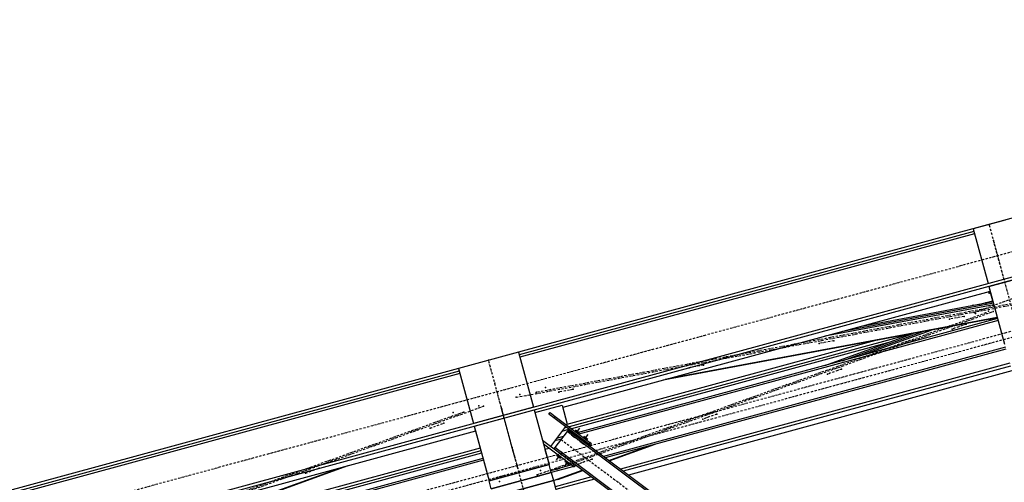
# Model space of a CAD drawing. Header units: millimetres. Extents: x 5305 to 84145, y 9066 to 76599.
# Tile 51 of 158: x 12607 to 17351, y 58284 to 60513. Entities that reach past the tile are written whole.
import ezdxf

# ---------------------------------------------------------------- set-up
doc = ezdxf.new("R2010")
doc.units = ezdxf.units.MM
doc.linetypes.add('STRICHPUNKT2', pattern=[18.5, 10, -4, 0.5, -4])
for name, color, linetype in [('01', 1, 'Continuous'), ('Kante-Höft', 7, 'Continuous'), ('Mitte-Höft', 1, 'Continuous')]:
    doc.layers.add(name, color=color, linetype=linetype)

# ---------------------------------------------------------------- blocks, each defined once
blk = doc.blocks.new('Stahlbau VA')
at = {"layer": 'Kante-Höft'}
for p, q in [((-17902.2, 26586.8), (-28802.1, 23625.3)), ((-17898.6, 26573.3), (-28798.4, 23611.9)), ((-19889.9, 26331.8), (-24425.5, 25099.5)), ((-22080.3, 25735.8), (-22234.7, 25693.9)), ((-22231.3, 25681.2), (-24421.8, 25086)), ((-22228.1, 25669.8), (-24418.7, 25074.6)), ((-22234.7, 25693.9), (-22162.8, 25429.2)), ((-22159.1, 25415.7), (-22004.7, 25457.7)), ((-22152.7, 25392.2), (-24212.6, 24832.6)), ((-22159.1, 25415.7), (-22083.8, 25138.4)), ((-22156.1, 25404.5), (-22083.8, 25138.4)), ((-22140.4, 25346.8), (-22152.7, 25392.2)), ((-22138.9, 25341.2), (-22781.2, 25221.5)), ((-22207.9, 25328.4), (-22140.4, 25346.8)), ((-22172.4, 25338.1), (-22172.8, 25339.6)), ((-22139.1, 25342.1), (-22144.9, 25340)), ((-22135.1, 25327.4), (-22950, 25175.6)), ((-22137, 25334.4), (-22864, 25199)), ((-22234.3, 25323.4), (-22235.5, 25327.9)), ((-22207.9, 25328.3), (-22207.9, 25328.4)), ((-22117.1, 25261), (-24143.3, 24710.4)), ((-22114.7, 25252.3), (-24134.2, 24703.6)), ((-22114.7, 25252.3), (-24134.2, 24703.6)), ((-22117.9, 25264.2), (-23728.4, 24964.1)), ((-22118.2, 25265), (-23718.9, 24966.7)), ((-22118.5, 25266.1), (-23705.2, 24970.4)), ((-22118.7, 25266.8), (-23695.7, 24973)), ((-22155.5, 25257.2), (-22153.8, 25251)), ((-22149.1, 25252.3), (-22150.6, 25258.1)), ((-22143.7, 25259.4), (-22142.2, 25254.1)), ((-22137.5, 25255.4), (-22138.8, 25260.3)), ((-22866.6, 25057.3), (-22480.8, 25196.6)), ((-22780.6, 25080.7), (-22436.8, 25204.8)), ((-22705.8, 25154.6), (-24192, 24750.9)), ((-22536.5, 25186.2), (-24181.8, 24739.2)), ((-22949.4, 25034.8), (-22523.1, 25188.7)), ((-24425.5, 25099.5), (-24715, 25020.9)), ((-24425.5, 25099.5), (-24353.4, 24834.1)), ((-22647.9, 25143.6), (-24169.7, 24730.2)), ((-22079.6, 25123), (-24016.4, 24596.7)), ((-22079.6, 25123), (-24016.4, 24596.7)), ((-22077.2, 25114.3), (-24007.3, 24589.9)), ((-24715, 25020.8), (-28285.6, 24050.7)), ((-24711.3, 25007.4), (-26901.9, 24412.2)), ((-24715, 25020.9), (-24642.9, 24755.5)), ((-22058.5, 25045.5), (-23934.8, 24535.7)), ((-22054.9, 25032), (-23920.6, 24525.1)), ((-22048.5, 25008.5), (-23895.8, 24506.5)), ((-24708.2, 24996), (-26898.8, 24400.8)), ((-24353.4, 24834.1), (-24642.9, 24755.5)), ((-24639.2, 24741.9), (-24349.7, 24820.6)), ((-24349.7, 24820.6), (-24278.3, 24557.7)), ((-24346.5, 24808.6), (-24215.7, 24844.1)), ((-24215.7, 24844.1), (-24190.8, 24752.5)), ((-24503, 24793.4), (-24503, 24793.5)), ((-24493.3, 24796.1), (-24493.3, 24796)), ((-24279.6, 24799.9), (-24273.6, 24807.9)), ((-24255.6, 24781.9), (-24279.6, 24799.9)), ((-24273.6, 24807.9), (-24249.6, 24789.9)), ((-24249.6, 24789.9), (-24255.6, 24781.9)), ((-24087.5, 24656.1), (-24255.6, 24781.9)), ((-24249.6, 24789.9), (-24081.5, 24664.1)), ((-24639.2, 24741.9), (-24567.8, 24479.1)), ((-24633.3, 24720.2), (-24567.8, 24479.1)), ((-24199.9, 24740.3), (-24271.2, 24645)), ((-24185.1, 24726), (-24217.1, 24717.3)), ((-24194, 24735.9), (-24205.6, 24732.7)), ((-24199.9, 24740.3), (-24198, 24738.8)), ((-24190.8, 24752.5), (-24193.9, 24748.3)), ((-24192, 24746.8), (-24193.9, 24748.3)), ((-24186.5, 24724), (-24191.3, 24717.6)), ((-24186.5, 24724), (-24185.3, 24725.6)), ((-24186.5, 24724), (-24114.5, 24670.1)), ((-24186.5, 24724), (-24114.5, 24670.1)), ((-24082.5, 24646.1), (-24186.5, 24724)), ((-21552.2, 22753.2), (-24186.5, 24724)), ((-24183.5, 24728), (-24185.3, 24725.6)), ((-24185.3, 24725.6), (-24113.3, 24671.7)), ((-24185.3, 24725.6), (-24081.3, 24647.7)), ((-24185.3, 24725.6), (-24081.3, 24647.7)), ((-24113.3, 24671.7), (-24185.3, 24725.6)), ((-24185.3, 24725.6), (-24185.3, 24725.6)), ((-24111.5, 24674.1), (-24183.5, 24728)), ((-24111.5, 24674.1), (-24183.5, 24728)), ((-24087.5, 24656.1), (-24183.5, 24728)), ((-24152.1, 24723.3), (-24132.9, 24708.9)), ((-24152.1, 24723.3), (-24132.9, 24708.9)), ((-24151.5, 24724.1), (-24132.3, 24709.7)), ((-24151.5, 24724.1), (-24132.3, 24709.7)), ((-24145.5, 24712.1), (-24130, 24732.9)), ((-24145.5, 24712.1), (-24130, 24732.9)), ((-24632.8, 24718.4), (-26625.7, 24177)), ((-24158.7, 24560.9), (-24309.9, 24673.9)), ((-24219.1, 24680.5), (-24251.1, 24671.8)), ((-24219.1, 24680.5), (-24251.1, 24671.8)), ((-24191.3, 24717.6), (-24250, 24639.1)), ((-24210.3, 24692.2), (-24242.4, 24683.5)), ((-21557, 22746.8), (-24191.3, 24717.6)), ((-21557, 22746.8), (-24191.3, 24717.6)), ((-24169.5, 24700), (-24150.3, 24685.7)), ((-24166.5, 24699), (-24152.1, 24688.3)), ((-24166.5, 24699), (-24152.1, 24688.3)), ((-24147.3, 24694.7), (-24161.7, 24705.5)), ((-24161.7, 24705.5), (-24161.7, 24705.5)), ((-24147.3, 24694.7), (-24161.7, 24705.5)), ((-24161.7, 24705.5), (-24161.7, 24705.5)), ((-24160.5, 24692.1), (-24159.3, 24693.7)), ((-24158.7, 24709.5), (-24144.3, 24698.7)), ((-24158.7, 24709.5), (-24144.3, 24698.7)), ((-24138.3, 24706.7), (-24152.7, 24717.5)), ((-24138.3, 24706.7), (-24152.7, 24717.5)), ((-24107.3, 24664.7), (-24121.7, 24675.5)), ((-24121.7, 24675.5), (-24121.7, 24675.5)), ((-24107.3, 24664.7), (-24121.7, 24675.5)), ((-24121.7, 24675.5), (-24121.7, 24675.5)), ((-24118.7, 24679.5), (-24104.3, 24668.7)), ((-24118.7, 24679.5), (-24104.3, 24668.7)), ((-24098.3, 24676.7), (-24112.7, 24687.5)), ((-24098.3, 24676.7), (-24112.7, 24687.5)), ((-24112.1, 24693.3), (-24092.9, 24678.9)), ((-24112.1, 24693.3), (-24092.9, 24678.9)), ((-24111.5, 24694.1), (-24092.3, 24679.7)), ((-24111.5, 24694.1), (-24092.3, 24679.7)), ((-24103.5, 24668.1), (-24111.5, 24674.1)), ((-24103.5, 24668.1), (-24111.5, 24674.1)), ((-24111.5, 24674.1), (-24111.5, 24674.1)), ((-24111.5, 24674.1), (-24111.5, 24674.1)), ((-24105.5, 24682.1), (-24089.9, 24702.9)), ((-24105.5, 24682.1), (-24089.9, 24702.9)), ((-24610.7, 24637.1), (-26226.1, 24198.2)), ((-24305.6, 24658.2), (-24164.7, 24552.8)), ((-24278.4, 24635.4), (-24298, 24630.1)), ((-24298, 24630.1), (-24278.3, 24557.7)), ((-24277.2, 24637), (-24278.4, 24635.4)), ((-24275.2, 24635.5), (-24277.2, 24637)), ((-24271.2, 24645), (-24269.2, 24643.5)), ((-24250, 24639.1), (-24254.8, 24632.7)), ((-21724.6, 22739.8), (-24254.8, 24632.7)), ((-21615.7, 22668.3), (-24250, 24639.1)), ((-21615.7, 22668.3), (-24250, 24639.1)), ((-24129.5, 24670.1), (-24110.3, 24655.7)), ((-24126.5, 24669.1), (-24112.1, 24658.3)), ((-24126.5, 24669.1), (-24112.1, 24658.3)), ((-24120.5, 24662.1), (-24119.3, 24663.7)), ((-24114.5, 24670.1), (-24106.5, 24664.1)), ((-24114.5, 24670.1), (-24106.5, 24664.1)), ((-24113.3, 24671.7), (-24105.3, 24665.7)), ((-24113.3, 24671.7), (-24105.3, 24665.7)), ((-24105.3, 24665.7), (-24113.3, 24671.7)), ((-24105.3, 24665.7), (-24113.3, 24671.7)), ((-24113.3, 24671.7), (-24113.3, 24671.7)), ((-24113.3, 24671.7), (-24113.3, 24671.7)), ((-24113.3, 24671.7), (-24113.3, 24671.7)), ((-24106.5, 24664.1), (-24106.5, 24664.1)), ((-24106.5, 24664.1), (-24106.5, 24664.1)), ((-24105.3, 24665.7), (-24105.3, 24665.7)), ((-24103.5, 24668.1), (-24103.5, 24668.1)), ((-24081.5, 24664.1), (-24087.5, 24656.1)), ((-24087.5, 24656.1), (-24079.5, 24650.1)), ((-24082.5, 24646.1), (-24081.3, 24647.7)), ((-24073.5, 24658.2), (-24081.5, 24664.1)), ((-24079.5, 24650.1), (-24081.3, 24647.7)), ((-24079.5, 24650.1), (-24073.5, 24658.2)), ((-23990.6, 24577.4), (-23800.1, 24646.2)), ((-23989.8, 24576.9), (-23790.6, 24648.8)), ((-23988.7, 24576), (-23776.9, 24652.5)), ((-23988, 24575.5), (-23767.4, 24655.1)), ((-24597.2, 24587.1), (-26555.9, 24055)), ((-24594.8, 24578.5), (-26546.7, 24048.1)), ((-24594.8, 24578.5), (-26546.7, 24048.1)), ((-24607.1, 24623.6), (-26388.2, 24139.7)), ((-24604, 24612.2), (-26270.5, 24159.4)), ((-24228.8, 24600.8), (-24244.4, 24580)), ((-24228.8, 24600.8), (-24244.4, 24580)), ((-24242, 24603.2), (-24222.8, 24588.8)), ((-24242, 24603.2), (-24222.8, 24588.8)), ((-24241.4, 24604), (-24222.2, 24589.6)), ((-24241.4, 24604), (-24222.2, 24589.6)), ((-24236, 24606.2), (-24221.6, 24595.4)), ((-24236, 24606.2), (-24221.6, 24595.4)), ((-24230, 24614.2), (-24215.6, 24603.4)), ((-24215.6, 24603.4), (-24230, 24614.2)), ((-24230, 24614.2), (-24230, 24614.2)), ((-24215.6, 24603.4), (-24230, 24614.2)), ((-24230, 24614.2), (-24230, 24614.2)), ((-24230, 24614.2), (-24215.6, 24603.4)), ((-24227, 24623.2), (-24207.8, 24608.8)), ((-24210.8, 24609.8), (-24225.2, 24620.6)), ((-24210.8, 24609.8), (-24225.2, 24620.6)), ((-24216.8, 24616.8), (-24218, 24615.2)), ((-24215.6, 24603.4), (-24215.6, 24603.4)), ((-24215.6, 24603.4), (-24215.6, 24603.4)), ((-24190, 24584.2), (-24175.6, 24573.4)), ((-24175.6, 24573.4), (-24190, 24584.2)), ((-24190, 24584.2), (-24190, 24584.2)), ((-24175.6, 24573.4), (-24190, 24584.2)), ((-24190, 24584.2), (-24190, 24584.2)), ((-24190, 24584.2), (-24175.6, 24573.4)), ((-24187, 24593.2), (-24167.8, 24578.8)), ((-24170.8, 24579.8), (-24185.2, 24590.6)), ((-24170.8, 24579.8), (-24185.2, 24590.6)), ((-24176.8, 24586.8), (-24178, 24585.2)), ((-25280.5, 24542.4), (-26580.4, 24073.3)), ((-25270.9, 24545), (-26579.6, 24072.7)), ((-25257.3, 24548.7), (-26578.5, 24071.9)), ((-25247.7, 24551.3), (-26577.7, 24071.3)), ((-24567.8, 24479.1), (-24278.3, 24557.7)), ((-24278.3, 24557.7), (-24567.8, 24479.1)), ((-24278.3, 24557.7), (-24419, 24519.5)), ((-24334.8, 24542.4), (-24366.6, 24533.7)), ((-24334.8, 24542.4), (-24366.6, 24533.7)), ((-24366.6, 24533.7), (-24366.6, 24533.7)), ((-24366.6, 24533.7), (-24366.6, 24533.7)), ((-24267.8, 24519.1), (-24278.3, 24557.7)), ((-24168.3, 24555.5), (-24270.2, 24527.8)), ((-24168.3, 24555.5), (-24270.2, 24527.8)), ((-24159.1, 24548.6), (-24267.8, 24519.1)), ((-24257.5, 24481.1), (-24119, 24531.1)), ((-24257.3, 24480.3), (-24118.2, 24530.5)), ((-24188.8, 24570.8), (-24204.3, 24550)), ((-24188.8, 24570.8), (-24204.3, 24550)), ((-24202, 24573.2), (-24182.7, 24558.8)), ((-24202, 24573.2), (-24182.7, 24558.8)), ((-24201.4, 24574), (-24182.1, 24559.6)), ((-24201.4, 24574), (-24182.1, 24559.6)), ((-24196, 24576.2), (-24181.6, 24565.4)), ((-24196, 24576.2), (-24181.6, 24565.4)), ((-24175.6, 24573.4), (-24175.6, 24573.4)), ((-24175.6, 24573.4), (-24175.6, 24573.4)), ((-24158.7, 24560.9), (-24164.7, 24552.8)), ((-24164.7, 24552.8), (-24156.7, 24546.9)), ((-24150.7, 24554.9), (-24158.7, 24560.9)), ((-24156.7, 24546.9), (-24150.7, 24554.9)), ((-24146.9, 24552), (-24154.4, 24549.9)), ((-24427.2, 24517.3), (-24567.8, 24479.1)), ((-24267.8, 24519.1), (-24557.3, 24440.5)), ((-24557.3, 24440.5), (-24267.8, 24519.1)), ((-24479.5, 24503), (-24511.4, 24494.4)), ((-24479.5, 24503), (-24511.4, 24494.4)), ((-24511.4, 24494.4), (-24511.4, 24494.4)), ((-24511.4, 24494.4), (-24511.4, 24494.4)), ((-24324.3, 24503.8), (-24356.1, 24495.1)), ((-24324.3, 24503.8), (-24356.1, 24495.1)), ((-24356.1, 24495.1), (-24324.3, 24503.8)), ((-24356.1, 24495.1), (-24324.3, 24503.8)), ((-24324.9, 24503.6), (-24324.9, 24503.6)), ((-24267.8, 24519.1), (-24257.3, 24480.5)), ((-24074.4, 24497.8), (-24249.1, 24450.3)), ((-24060.2, 24487.1), (-24245.5, 24436.8)), ((-24241.4, 24484.9), (-24241.7, 24486)), ((-24241.4, 24484.9), (-24117.1, 24529.7)), ((-24236.5, 24485.8), (-24241.4, 24484.9)), ((-24236.5, 24485.8), (-24116.3, 24529.1)), ((-24557.3, 24440.5), (-24567.8, 24479.1)), ((-24257.3, 24480.5), (-24546.8, 24401.9)), ((-24546.8, 24401.9), (-24257.3, 24480.5)), ((-24398, 24442.3), (-24257.3, 24480.5)), ((-24257.3, 24480.5), (-23672.6, 22328.5))]:
    blk.add_line(p, q, dxfattribs=at)
for p in [(-22157.5, 25714.9), (-22136.5, 25637.7), (-22133.5, 25626.6), (-22085.4, 25449.5), (-22159.1, 25389.5), (-22157.7, 25384), (-22229.2, 25290.9), (-22173.4, 25334.8), (-22161.3, 25297.3), (-22138.8, 25294.5), (-22348.4, 25258), (-22278.7, 25271), (-22224.1, 25285.6), (-22173.2, 25288), (-22335.5, 25210.3), (-22268.8, 25234.4), (-22906.4, 25154), (-22976.1, 25141), (-24570.3, 25060.2), (-23603.8, 25024.1), (-23534.1, 25037.1), (-22869.3, 25017.6), (-22936.1, 24993.5), (-24540.5, 24950.5), (-24296, 24928.7), (-24161.8, 24920.1), (-24527.5, 24902.9), (-24436.8, 24881.5), (-24418.8, 24895.3), (-24341.1, 24905.1), (-24231.5, 24907.1), (-24617.4, 24841.3), (-24594.9, 24838.5), (-24507.3, 24828.3), (-24506.1, 24823.9), (-24740.3, 24808), (-24689.4, 24810.4), (-24498.2, 24794.8), (-24494.5, 24781.2), (-23536.6, 24776.8), (-23469.9, 24800.9), (-24851.7, 24732.7), (-24785, 24756.8), (-24220.7, 24678.4), (-24139.3, 24678.7), (-24455.9, 24639.4), (-24452.4, 24626.5), (-24444.7, 24598.1), (-24198, 24600.2), (-24070.5, 24584.1), (-25385.5, 24540), (-24431.8, 24550.5), (-24240.8, 24535.8), (-24196.6, 24562.7), (-24137.2, 24560), (-25452.3, 24515.9), (-24423.1, 24518.4), (-24335.3, 24507.7), (-24319.4, 24529.3), (-24518, 24475.4)]:
    blk.add_point(p, dxfattribs=at)
at = {"layer": 'Mitte-Höft', "linetype": 'STRICHPUNKT2'}
for p, q in [((-28833.1, 23739.6), (-17933.3, 26701)), ((-28775.1, 23373.3), (-17798, 26355.7)), ((-28728.9, 23355.8), (-17829, 26317.3)), ((-19668.3, 25775.7), (-24341.1, 24905.1)), ((-24436.8, 24881.5), (-19764, 25752.1)), ((-22085.4, 25449.5), (-22157.5, 25714.9)), ((-22036.5, 25269.5), (-22133.5, 25626.6)), ((-22229.2, 25290.9), (-21888.8, 25413.8)), ((-22157.7, 25384), (-22159.1, 25389.5)), ((-22174.6, 25339.2), (-22174.2, 25337.6)), ((-24240.8, 24535.8), (-22138.8, 25294.5)), ((-22173.2, 25288), (-24335.3, 24507.7)), ((-22278.7, 25271), (-22348.4, 25258)), ((-22268.8, 25234.4), (-22335.5, 25210.3)), ((-22906.4, 25154), (-22976.1, 25141)), ((-24498.2, 24794.8), (-24570.3, 25060.2)), ((-23534.1, 25037.1), (-23603.8, 25024.1)), ((-22869.3, 25017.6), (-22936.1, 24993.5)), ((-24444.7, 24598.1), (-24540.5, 24950.5)), ((-24161.8, 24920.1), (-24231.5, 24907.1)), ((-26757, 24058.2), (-24594.9, 24838.5)), ((-24452.4, 24626.5), (-24507.3, 24828.3)), ((-24689.4, 24810.4), (-26791.4, 24051.8)), ((-24423.1, 24518.4), (-24494.5, 24781.2)), ((-23469.9, 24800.9), (-23536.6, 24776.8)), ((-24851.7, 24732.7), (-24785, 24756.8)), ((-24220.7, 24678.4), (-21586.3, 22707.5)), ((-24162, 24690.1), (-24159.3, 24693.7)), ((-24145.5, 24712.1), (-24142.8, 24715.7)), ((-24145.5, 24712.1), (-24142.8, 24715.7)), ((-24111.5, 24674.1), (-24111.5, 24674.1)), ((-24105.5, 24682.1), (-24102.8, 24685.7)), ((-24105.5, 24682.1), (-24102.8, 24685.7)), ((-24383.8, 24374), (-24455.9, 24639.4)), ((-24122, 24660.1), (-24119.3, 24663.7)), ((-24113.3, 24671.7), (-24113.3, 24671.7)), ((-24113.3, 24671.7), (-24113.3, 24671.7)), ((-24228.8, 24600.8), (-24231.5, 24597.2)), ((-24228.8, 24600.8), (-24231.5, 24597.2)), ((-24215.3, 24618.8), (-24218, 24615.2)), ((-24175.3, 24588.8), (-24178, 24585.2)), ((-24070.5, 24584.1), (-24137.2, 24560)), ((-25452.3, 24515.9), (-25385.5, 24540)), ((-24188.8, 24570.8), (-24191.5, 24567.2)), ((-24188.8, 24570.8), (-24191.5, 24567.2)), ((-24369.1, 24491.6), (-24369.1, 24491.6))]:
    blk.add_line(p, q, dxfattribs=at)

msp = doc.modelspace()

# ---------------------------------------------------------------- block references
at = {"layer": '01'}
msp.add_blockref('Stahlbau VA', (39436, 33811.6), dxfattribs=at)

doc.saveas('drawing.dxf')
